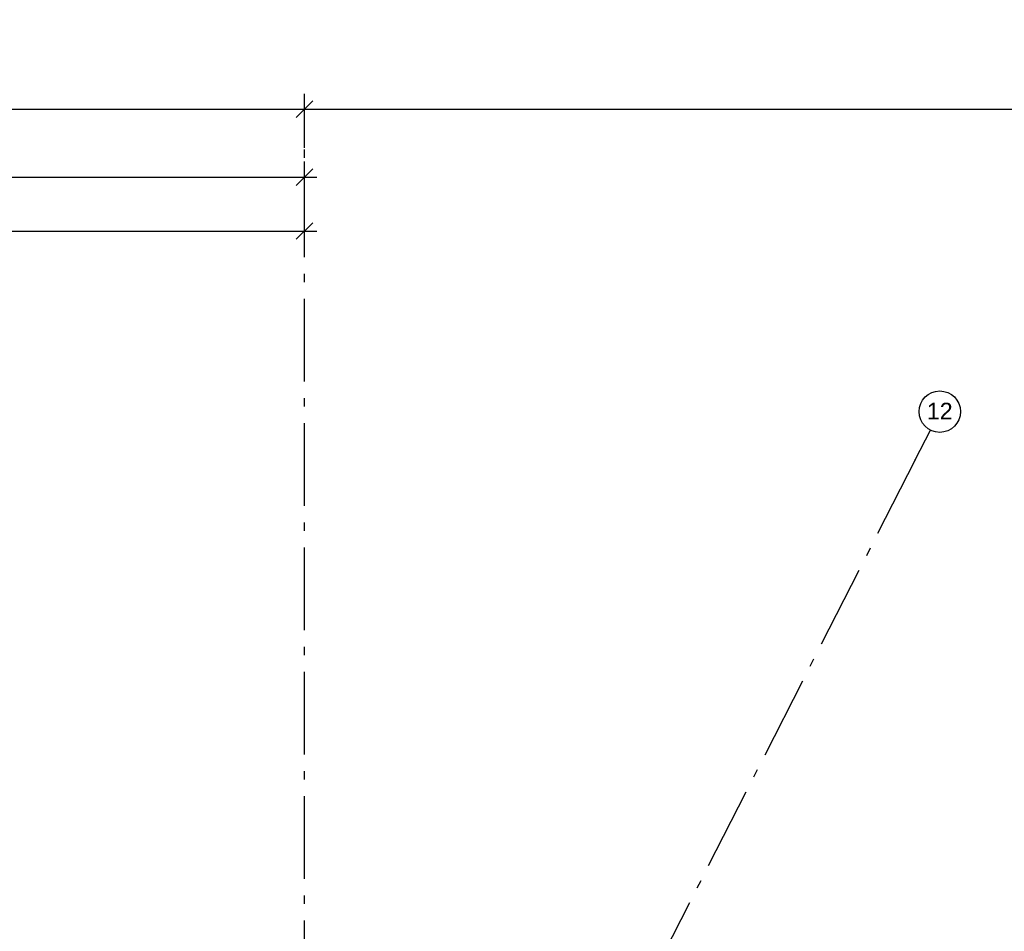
# Model space of a CAD drawing. Header units: millimetres. Extents: x -150 to 340869, y -1115 to 365939.
# Tile 176 of 193: x 323474 to 329411, y 358742 to 364241. Entities that reach past the tile are written whole.
import ezdxf
from ezdxf.enums import TextEntityAlignment as Align

# ---------------------------------------------------------------- set-up
doc = ezdxf.new("R2010")
doc.units = ezdxf.units.MM
doc.header["$LTSCALE"] = 0.5
doc.header["$MEASUREMENT"] = 0
doc.linetypes.add('Akselinje', pattern=[1500, 1000, -200, 100, -200])
doc.linetypes.add('PLINE', pattern=[0])
doc.layers.add('82-- Modullinjer(Nye konstruksjoner)', color=7, linetype='Continuous')
doc.layers.add('842-M___1_50 Målsetting bygning(Nye konstruksjoner)', color=7, linetype='Continuous')
doc.styles.add('GENERATED_STYLE_2', font='arial.ttf')
doc.styles.add('GENERATED_STYLE_4', font='arial.ttf')
doc.dimstyles.new('GENERATED_STYLE__1', dxfattribs={"dimtxt": 100, "dimasz": 95, "dimexe": 0.18, "dimexo": 0.0625, "dimgap": 0, "dimtad": 1, "dimtih": 1, "dimtoh": 1, "dimdec": 0, "dimzin": 0, "dimdsep": 46, "dimtxsty": 'GENERATED_STYLE_2', "dimblk": 'ARROWHEAD_6', "dimblk1": 'ARROWHEAD_6', "dimblk2": 'ARROWHEAD_6', "dimcen": 0.09, "dimse1": 1, "dimse2": 1, "dimclrd": 256, "dimclre": 256, "dimclrt": 256, "dimadec": 1, "dimazin": 0, "dimtfac": 1, "dimtdec": 4, "dimtmove": 0, "dimatfit": 3, "dimfxl": 1, "dimtolj": 1, "dimtzin": 0, "dimarcsym": 0})

# ---------------------------------------------------------------- blocks, each defined once
blk = doc.blocks.new('Standard grid marker[23]', base_point=(328965.2, 361765.1))
at = {"layer": '82-- Modullinjer(Nye konstruksjoner)', "linetype": 'Akselinje'}
for q in [(328965.2, 361765.1), (317523.7, 339309.8)]:
    blk.add_line((328874.4, 361586.9), q, dxfattribs=at)
at = {"layer": '82-- Modullinjer(Nye konstruksjoner)', "linetype": 'PLINE'}
blk.add_circle((329022, 361876.5), 125, dxfattribs=at)
at = {"layer": '82-- Modullinjer(Nye konstruksjoner)', "linetype": 'Akselinje'}
blk.add_point((328874.4, 361586.9), dxfattribs=at)
blk.add_point((328874.4, 361586.9), dxfattribs=at)
at = {"layer": '82-- Modullinjer(Nye konstruksjoner)', "style": 'GENERATED_STYLE_4'}
for tag, p in [('AC_MarkerText_1_0', (329022, 361930.2)), ('AC_MarkerText_1_1', (317376.1, 339073.9))]:
    blk.add_attdef(tag, text='', height=100, rotation=360, dxfattribs=at).set_placement(p, align=Align.TOP_CENTER)
blk = doc.blocks.new('Standard grid marker[32]', base_point=(325191, 354357.8))
at = {"layer": '82-- Modullinjer(Nye konstruksjoner)', "linetype": 'Akselinje'}
for p, q in [((325191, 363467.1), (325191, 363667.1)), ((325191, 354557.8), (325191, 363467.1)), ((325191, 354557.8), (325191, 354357.8))]:
    blk.add_line(p, q, dxfattribs=at)
blk = doc.blocks.new('*D116')
at = {"layer": '842-M___1_50 Målsetting bygning(Nye konstruksjoner)', "linetype": 'PLINE'}
for p, q in [((317050.9, 363015.9), (316950.9, 362915.9)), ((317000.9, 362872.1), (317000.9, 363059.6)), ((325141, 362915.9), (325241, 363015.9)), ((325191, 362872.1), (325191, 363059.6)), ((317000.9, 362965.9), (325191, 362965.9)), ((325191, 362965.9), (325266, 362965.9))]:
    blk.add_line(p, q, dxfattribs=at)
at = {"layer": '842-M___1_50 Målsetting bygning(Nye konstruksjoner)', "insert": (320924.4, 362985.9), "char_height": 100, "attachment_point": 7, "style": 'GENERATED_STYLE_2'}
blk.add_mtext('\\A1;{\\pql;\\fArial|b0|i0|c0|p0;\\W1.000000;8\xa0190}', dxfattribs=at)
blk = doc.blocks.new('ARROWHEAD_6')
at = {"linetype": 'Continuous'}
for p, q in [((0, 0), (-1, 0)), ((-0.5, -0.5), (0.5, 0.5))]:
    blk.add_line(p, q, dxfattribs=at)
blk = doc.blocks.new('*D117')
at = {"layer": '842-M___1_50 Målsetting bygning(Nye konstruksjoner)', "linetype": 'PLINE'}
for p, q in [((277511, 363606.5), (277511, 363794)), ((325191, 363606.5), (325191, 363794)), ((277561, 363750.3), (277461, 363650.3)), ((325241, 363750.3), (325141, 363650.3)), ((277436, 363700.3), (277511, 363700.3)), ((277511, 363700.3), (325191, 363700.3))]:
    blk.add_line(p, q, dxfattribs=at)
at = {"layer": '842-M___1_50 Målsetting bygning(Nye konstruksjoner)', "insert": (301141.3, 363720.3), "char_height": 100, "attachment_point": 7, "style": 'GENERATED_STYLE_2'}
blk.add_mtext('\\A1;{\\pql;\\fArial|b0|i0|c0|p0;\\W1.000000;47\xa0680}', dxfattribs=at)
blk = doc.blocks.new('*D118')
at = {"layer": '842-M___1_50 Målsetting bygning(Nye konstruksjoner)', "linetype": 'PLINE'}
for p, q in [((325191, 363606.5), (325191, 363794)), ((335645.3, 363606.5), (335645.3, 363794)), ((325241, 363750.3), (325141, 363650.3)), ((335595.3, 363650.3), (335695.3, 363750.3)), ((325191, 363700.3), (335645.3, 363700.3)), ((335645.3, 363700.3), (335720.3, 363700.3))]:
    blk.add_line(p, q, dxfattribs=at)
at = {"layer": '842-M___1_50 Målsetting bygning(Nye konstruksjoner)', "insert": (330208.4, 363720.3), "char_height": 100, "attachment_point": 7, "style": 'GENERATED_STYLE_2'}
blk.add_mtext('\\A1;{\\pql;\\fArial|b0|i0|c0|p0;\\W1.000000;10\xa0454}', dxfattribs=at)
blk = doc.blocks.new('*D121')
at = {"layer": '842-M___1_50 Målsetting bygning(Nye konstruksjoner)', "linetype": 'PLINE'}
for p, q in [((308360.9, 363197.2), (308360.9, 363384.7)), ((325191, 363197.2), (325191, 363384.7)), ((308410.9, 363340.9), (308310.9, 363240.9)), ((325141, 363240.9), (325241, 363340.9)), ((308360.9, 363290.9), (325191, 363290.9)), ((325191, 363290.9), (325266, 363290.9))]:
    blk.add_line(p, q, dxfattribs=at)
at = {"layer": '842-M___1_50 Målsetting bygning(Nye konstruksjoner)', "insert": (316566.2, 363310.9), "char_height": 100, "attachment_point": 7, "style": 'GENERATED_STYLE_2'}
blk.add_mtext('\\A1;{\\pql;\\fArial|b0|i0|c0|p0;\\W1.000000;16\xa0830}', dxfattribs=at)

msp = doc.modelspace()

# ---------------------------------------------------------------- block references
at = {"layer": '82-- Modullinjer(Nye konstruksjoner)', "linetype": 'PLINE'}
msp.add_blockref('Standard grid marker[32]', (325191, 354357.8), dxfattribs=at)
ref = msp.add_blockref('Standard grid marker[23]', (328965.2, 361765.1), dxfattribs=at)
ref.add_attrib('AC_MarkerText_1', '12', dxfattribs={"color": 7, "height": 100, "rotation": 360, "style": 'GENERATED_STYLE_4'}).set_placement((329022, 361930.2), align=Align.TOP_CENTER)

# ---------------------------------------------------------------- dimensions: what is measured, and where the dimension line sits
at = {"layer": '842-M___1_50 Målsetting bygning(Nye konstruksjoner)', "linetype": 'Continuous'}
for base, p1, p2, picture, middle in [((325191, 362965.9), (317000.9, 364240.6), (325191, 362128), '*D116', (321095.9, 363035.9)), ((325191, 363700.3), (277511, 358934.7), (325191, 363821.1), '*D117', (301350.9, 363770.3)), ((335645.3, 363700.3), (325191, 363821.1), (335645.3, 363821.1), '*D118', (330418, 363770.3)), ((325191, 363290.9), (308360.9, 354447.8), (325191, 363514.8), '*D121', (316775.8, 363360.9))]:
    dim = msp.add_linear_dim(base=base, p1=p1, p2=p2, dimstyle='GENERATED_STYLE__1', dxfattribs=at)
    dim.commit()
    dim.dimension.update_dxf_attribs({"geometry": picture, "text_midpoint": middle, "dimtype": 160})

doc.saveas('drawing.dxf')
